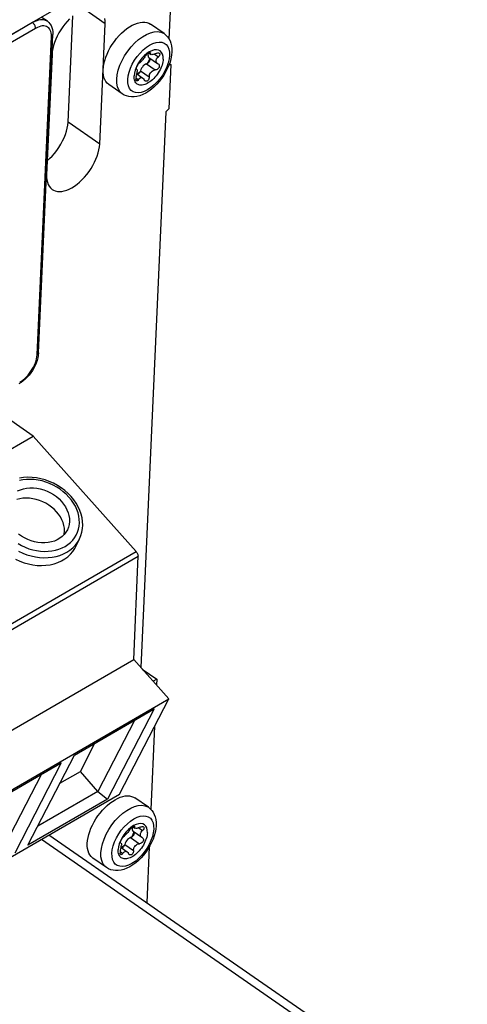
# Model space of a CAD drawing. Header units: millimetres. Extents: x 0 to 594, y 0 to 420.
# Tile 74 of 80: x 561 to 571, y 129 to 151. Entities that reach past the tile are written whole.
import ezdxf

# ---------------------------------------------------------------- set-up
doc = ezdxf.new("R2010")
doc.units = ezdxf.units.MM
doc.header["$LTSCALE"] = 32.67
doc.layers.get('0').update_dxf_attribs({"linetype": 'CONTINUOUS'})

msp = doc.modelspace()

# ---------------------------------------------------------------- linework, layer by layer
at = {"color": 7, "linetype": 'CONTINUOUS'}
for p, q in [((531.552, 133.148), (565.112, 152.596)), ((564.535, 150.17), (564.579, 151.143)), ((561.882, 150.558), (561.751, 150.649)), ((561.882, 150.558), (561.912, 150.533)), ((562.314, 150.556), (562.264, 150.497)), ((562.367, 150.612), (562.314, 150.556)), ((562.334, 148.359), (562.438, 150.677)), ((563.141, 150.564), (563.135, 150.619)), ((563.141, 150.505), (563.141, 150.564)), ((561.912, 150.533), (561.939, 150.503)), ((561.939, 150.503), (561.962, 150.466)), ((561.962, 150.466), (561.981, 150.425)), ((561.981, 150.425), (561.994, 150.378)), ((561.994, 150.378), (562.001, 150.326)), ((562.001, 150.326), (562.001, 150.27)), ((562.173, 150.369), (562.133, 150.302)), ((562.217, 150.434), (562.173, 150.369)), ((562.264, 150.497), (562.217, 150.434)), ((563.023, 147.881), (563.141, 150.505)), ((563.5, 150.3), (563.556, 150.351)), ((563.556, 150.351), (563.614, 150.397)), ((563.614, 150.397), (563.673, 150.437)), ((563.673, 150.437), (563.732, 150.471)), ((563.732, 150.471), (563.79, 150.498)), ((563.79, 150.498), (563.847, 150.519)), ((563.847, 150.519), (563.902, 150.532)), ((563.902, 150.532), (563.954, 150.539)), ((563.954, 150.539), (564.004, 150.538)), ((564.004, 150.538), (564.051, 150.53)), ((564.051, 150.53), (564.093, 150.516)), ((564.093, 150.516), (564.131, 150.494)), ((564.427, 150.289), (564.131, 150.494)), ((561.69, 143.325), (562.001, 150.27)), ((562.065, 150.165), (562.038, 150.096)), ((562.097, 150.234), (562.065, 150.165)), ((562.133, 150.302), (562.097, 150.234)), ((563.296, 150.053), (563.342, 150.12)), ((563.342, 150.12), (563.392, 150.184)), ((563.392, 150.184), (563.445, 150.244)), ((563.445, 150.244), (563.5, 150.3)), ((564.427, 150.289), (564.465, 150.258)), ((564.465, 150.258), (564.499, 150.222)), ((564.499, 150.222), (564.529, 150.181)), ((564.529, 150.181), (564.555, 150.133)), ((564.555, 150.133), (564.575, 150.08)), ((561.989, 149.896), (561.984, 149.834)), ((562, 149.961), (561.989, 149.896)), ((562.017, 150.028), (562, 149.961)), ((562.038, 150.096), (562.017, 150.028)), ((563.182, 149.843), (563.216, 149.915)), ((563.216, 149.915), (563.254, 149.985)), ((563.254, 149.985), (563.296, 150.053)), ((564.158, 149.916), (564.103, 149.889)), ((564.211, 149.932), (564.158, 149.916)), ((564.261, 149.936), (564.211, 149.932)), ((564.305, 149.929), (564.261, 149.936)), ((564.342, 149.91), (564.305, 149.929)), ((564.372, 149.88), (564.342, 149.91)), ((564.575, 150.08), (564.589, 150.02)), ((564.589, 150.02), (564.596, 149.956)), ((564.596, 149.956), (564.597, 149.888)), ((561.984, 149.834), (561.866, 147.21)), ((563.113, 149.633), (563.131, 149.702)), ((563.131, 149.702), (563.154, 149.772)), ((563.154, 149.772), (563.182, 149.843)), ((563.896, 149.692), (563.855, 149.627)), ((563.943, 149.752), (563.896, 149.692)), ((563.938, 149.693), (563.924, 149.679)), ((563.952, 149.709), (563.938, 149.693)), ((563.994, 149.806), (563.943, 149.752)), ((563.966, 149.726), (563.952, 149.709)), ((563.979, 149.743), (563.966, 149.726)), ((563.993, 149.761), (563.979, 149.743)), ((564.005, 149.779), (563.993, 149.761)), ((564.048, 149.852), (563.994, 149.806)), ((564.016, 149.796), (564.005, 149.779)), ((564.016, 149.796), (564.027, 149.812)), ((564.027, 149.812), (564.041, 149.827)), ((564.041, 149.827), (564.057, 149.842)), ((564.103, 149.889), (564.048, 149.852)), ((564.057, 149.842), (564.073, 149.855)), ((564.09, 149.693), (564.06, 149.636)), ((564.073, 149.855), (564.089, 149.865)), ((564.077, 149.845), (564.074, 149.823)), ((564.074, 149.823), (564.075, 149.802)), ((564.075, 149.802), (564.08, 149.785)), ((564.081, 149.86), (564.077, 149.845)), ((564.08, 149.785), (564.089, 149.772)), ((564.089, 149.865), (564.103, 149.872)), ((564.089, 149.772), (564.095, 149.767)), ((564.113, 149.751), (564.09, 149.693)), ((564.091, 149.866), (564.136, 149.835)), ((564.095, 149.766), (564.285, 149.635)), ((564.108, 149.694), (564.099, 149.676)), ((564.103, 149.872), (564.114, 149.875)), ((564.113, 149.706), (564.108, 149.694)), ((564.11, 149.756), (564.111, 149.756)), ((564.111, 149.756), (564.116, 149.744)), ((564.116, 149.718), (564.113, 149.706)), ((564.114, 149.875), (564.122, 149.874)), ((564.116, 149.744), (564.117, 149.729)), ((564.117, 149.729), (564.116, 149.718)), ((564.122, 149.874), (564.124, 149.873)), ((564.124, 149.873), (564.127, 149.869)), ((564.127, 149.869), (564.127, 149.86)), ((564.127, 149.85), (564.127, 149.86)), ((564.13, 149.841), (564.127, 149.85)), ((564.136, 149.835), (564.13, 149.841)), ((564.137, 149.835), (564.136, 149.835)), ((564.146, 149.831), (564.137, 149.835)), ((564.159, 149.829), (564.146, 149.831)), ((564.173, 149.83), (564.159, 149.829)), ((564.19, 149.833), (564.173, 149.83)), ((564.208, 149.838), (564.19, 149.833)), ((564.228, 149.846), (564.208, 149.838)), ((564.25, 149.856), (564.228, 149.846)), ((564.25, 149.856), (564.271, 149.864)), ((564.253, 149.698), (564.256, 149.717)), ((564.254, 149.68), (564.253, 149.698)), ((564.256, 149.717), (564.262, 149.734)), ((564.262, 149.734), (564.271, 149.75)), ((564.271, 149.864), (564.291, 149.868)), ((564.271, 149.75), (564.284, 149.768)), ((564.284, 149.768), (564.301, 149.785)), ((564.291, 149.868), (564.307, 149.867)), ((564.316, 149.8), (564.301, 149.785)), ((564.307, 149.867), (564.32, 149.863)), ((564.326, 149.816), (564.316, 149.8)), ((564.32, 149.863), (564.322, 149.862)), ((564.322, 149.862), (564.329, 149.855)), ((564.332, 149.831), (564.326, 149.816)), ((564.329, 149.855), (564.333, 149.844)), ((564.333, 149.844), (564.332, 149.831)), ((564.393, 149.84), (564.372, 149.88)), ((564.405, 149.791), (564.393, 149.84)), ((564.404, 149.703), (564.399, 149.671)), ((564.407, 149.734), (564.404, 149.703)), ((564.407, 149.734), (564.405, 149.791)), ((564.576, 149.741), (564.555, 149.666)), ((564.59, 149.815), (564.576, 149.741)), ((564.597, 149.888), (564.59, 149.815)), ((563.096, 149.502), (563.102, 149.566)), ((563.096, 149.441), (563.096, 149.502)), ((563.102, 149.566), (563.113, 149.633)), ((563.795, 149.494), (563.778, 149.428)), ((563.821, 149.561), (563.795, 149.494)), ((563.82, 149.523), (563.822, 149.536)), ((563.822, 149.514), (563.82, 149.523)), ((563.855, 149.627), (563.821, 149.561)), ((563.822, 149.536), (563.827, 149.552)), ((563.824, 149.511), (563.822, 149.514)), ((563.826, 149.51), (563.824, 149.511)), ((563.826, 149.51), (563.83, 149.508)), ((563.827, 149.552), (563.834, 149.569)), ((563.83, 149.508), (563.832, 149.506)), ((563.832, 149.506), (563.836, 149.499)), ((563.834, 149.569), (563.843, 149.587)), ((563.836, 149.499), (563.839, 149.489)), ((563.839, 149.489), (563.841, 149.476)), ((563.841, 149.476), (563.841, 149.46)), ((563.843, 149.587), (563.853, 149.605)), ((563.853, 149.605), (563.864, 149.622)), ((563.864, 149.622), (563.876, 149.635)), ((563.876, 149.635), (563.886, 149.645)), ((563.898, 149.654), (563.886, 149.645)), ((563.91, 149.666), (563.898, 149.654)), ((563.912, 149.477), (563.906, 149.459)), ((563.924, 149.679), (563.91, 149.666)), ((563.921, 149.505), (563.912, 149.477)), ((563.935, 149.533), (563.921, 149.505)), ((563.952, 149.56), (563.935, 149.533)), ((563.973, 149.584), (563.952, 149.56)), ((563.995, 149.604), (563.973, 149.584)), ((564.019, 149.619), (563.995, 149.604)), ((564.042, 149.628), (564.019, 149.619)), ((564.056, 149.634), (564.042, 149.628)), ((564.072, 149.645), (564.056, 149.634)), ((564.086, 149.659), (564.072, 149.645)), ((564.099, 149.676), (564.086, 149.659)), ((564.148, 149.455), (564.166, 149.471)), ((564.166, 149.471), (564.187, 149.483)), ((564.187, 149.483), (564.209, 149.491)), ((564.209, 149.491), (564.234, 149.495)), ((564.254, 149.498), (564.234, 149.495)), ((564.259, 149.666), (564.254, 149.68)), ((564.273, 149.506), (564.254, 149.498)), ((564.267, 149.653), (564.259, 149.666)), ((564.278, 149.64), (564.267, 149.653)), ((564.29, 149.518), (564.273, 149.506)), ((564.285, 149.635), (564.278, 149.64)), ((564.285, 149.635), (564.299, 149.626)), ((564.305, 149.533), (564.29, 149.518)), ((564.299, 149.626), (564.308, 149.619)), ((564.315, 149.551), (564.305, 149.533)), ((564.308, 149.619), (564.317, 149.605)), ((564.321, 149.569), (564.315, 149.551)), ((564.317, 149.605), (564.321, 149.588)), ((564.337, 149.5), (564.318, 149.466)), ((564.321, 149.588), (564.321, 149.569)), ((564.354, 149.534), (564.337, 149.5)), ((564.369, 149.569), (564.354, 149.534)), ((564.381, 149.603), (564.369, 149.569)), ((564.391, 149.638), (564.381, 149.603)), ((564.399, 149.671), (564.391, 149.638)), ((564.496, 149.518), (564.459, 149.446)), ((564.528, 149.591), (564.496, 149.518)), ((564.529, 149.592), (564.528, 149.591)), ((564.555, 149.666), (564.529, 149.592)), ((564.58, 149.61), (564.533, 149.603)), ((564.537, 148.654), (564.58, 149.61)), ((564.544, 149.635), (564.58, 149.61)), ((563.102, 149.384), (563.096, 149.441)), ((563.114, 149.332), (563.102, 149.384)), ((563.132, 149.285), (563.114, 149.332)), ((563.155, 149.244), (563.132, 149.285)), ((563.778, 149.428), (563.77, 149.366)), ((563.77, 149.336), (563.77, 149.366)), ((563.773, 149.308), (563.77, 149.336)), ((563.778, 149.282), (563.773, 149.308)), ((563.785, 149.258), (563.778, 149.282)), ((563.795, 149.237), (563.785, 149.258)), ((563.812, 149.323), (563.811, 149.307)), ((563.811, 149.307), (563.811, 149.292)), ((563.814, 149.276), (563.811, 149.292)), ((563.815, 149.339), (563.812, 149.323)), ((563.82, 149.265), (563.814, 149.276)), ((563.819, 149.354), (563.815, 149.339)), ((563.819, 149.354), (563.828, 149.385)), ((563.826, 149.259), (563.82, 149.265)), ((563.827, 149.257), (563.826, 149.259)), ((563.836, 149.256), (563.827, 149.257)), ((563.828, 149.385), (563.835, 149.413)), ((563.834, 149.409), (563.962, 149.319)), ((563.835, 149.413), (563.838, 149.436)), ((563.867, 149.424), (563.836, 149.407)), ((563.847, 149.259), (563.836, 149.256)), ((563.838, 149.436), (563.841, 149.46)), ((563.859, 149.269), (563.847, 149.259)), ((563.854, 149.398), (563.851, 149.397)), ((563.869, 149.409), (563.854, 149.398)), ((563.87, 149.284), (563.859, 149.269)), ((563.902, 149.451), (563.867, 149.424)), ((563.884, 149.424), (563.869, 149.409)), ((563.87, 149.284), (563.881, 149.3)), ((563.881, 149.3), (563.893, 149.312)), ((563.896, 149.44), (563.884, 149.424)), ((563.893, 149.312), (563.906, 149.321)), ((563.906, 149.459), (563.896, 149.44)), ((563.906, 149.321), (563.92, 149.327)), ((563.92, 149.327), (563.935, 149.329)), ((563.935, 149.329), (563.95, 149.326)), ((563.95, 149.326), (563.962, 149.319)), ((563.962, 149.319), (563.966, 149.317)), ((563.966, 149.317), (563.98, 149.302)), ((563.98, 149.302), (563.993, 149.279)), ((564.002, 149.264), (563.993, 149.279)), ((564.012, 149.256), (564.002, 149.264)), ((564.015, 149.254), (564.012, 149.256)), ((564.029, 149.249), (564.015, 149.254)), ((564.06, 149.255), (564.044, 149.249)), ((564.074, 149.266), (564.06, 149.255)), ((564.087, 149.281), (564.074, 149.266)), ((564.096, 149.3), (564.087, 149.281)), ((564.102, 149.321), (564.096, 149.3)), ((564.104, 149.344), (564.102, 149.321)), ((564.104, 149.344), (564.106, 149.369)), ((564.106, 149.369), (564.111, 149.394)), ((564.111, 149.394), (564.12, 149.416)), ((564.144, 149.26), (564.116, 149.238)), ((564.12, 149.416), (564.132, 149.437)), ((564.132, 149.437), (564.148, 149.455)), ((564.172, 149.284), (564.144, 149.26)), ((564.2, 149.31), (564.172, 149.284)), ((564.226, 149.338), (564.2, 149.31)), ((564.251, 149.368), (564.226, 149.338)), ((564.275, 149.4), (564.251, 149.368)), ((564.297, 149.432), (564.275, 149.4)), ((564.318, 149.466), (564.297, 149.432)), ((564.371, 149.309), (564.321, 149.246)), ((564.417, 149.376), (564.371, 149.309)), ((564.459, 149.446), (564.417, 149.376)), ((563.184, 149.209), (563.155, 149.244)), ((563.219, 149.18), (563.184, 149.209)), ((563.515, 148.974), (563.219, 149.18)), ((563.807, 149.218), (563.795, 149.237)), ((563.822, 149.201), (563.807, 149.218)), ((563.839, 149.188), (563.822, 149.201)), ((563.858, 149.177), (563.839, 149.188)), ((563.878, 149.17), (563.858, 149.177)), ((563.9, 149.165), (563.878, 149.17)), ((563.924, 149.164), (563.9, 149.165)), ((563.949, 149.165), (563.924, 149.164)), ((563.976, 149.17), (563.949, 149.165)), ((564.003, 149.178), (563.976, 149.17)), ((564.031, 149.189), (564.003, 149.178)), ((564.044, 149.249), (564.029, 149.249)), ((564.059, 149.203), (564.031, 149.189)), ((564.088, 149.219), (564.059, 149.203)), ((564.116, 149.238), (564.088, 149.219)), ((564.151, 149.078), (564.09, 149.033)), ((564.211, 149.13), (564.151, 149.078)), ((564.268, 149.186), (564.211, 149.13)), ((564.321, 149.246), (564.268, 149.186)), ((563.559, 148.948), (563.515, 148.974)), ((563.607, 148.928), (563.559, 148.948)), ((563.658, 148.915), (563.607, 148.928)), ((563.713, 148.909), (563.658, 148.915)), ((563.77, 148.91), (563.713, 148.909)), ((563.832, 148.918), (563.77, 148.91)), ((563.896, 148.935), (563.832, 148.918)), ((563.961, 148.96), (563.896, 148.935)), ((564.026, 148.993), (563.961, 148.96)), ((564.09, 149.033), (564.026, 148.993)), ((564.537, 148.654), (564.464, 148.58)), ((564.464, 148.58), (563.92, 136.461)), ((562.299, 148.159), (562.316, 148.228)), ((562.316, 148.228), (562.328, 148.295)), ((562.328, 148.295), (562.334, 148.359)), ((562.214, 147.947), (562.248, 148.018)), ((562.248, 148.018), (562.276, 148.089)), ((562.276, 148.089), (562.299, 148.159)), ((562.087, 147.741), (562.134, 147.808)), ((562.134, 147.808), (562.176, 147.876)), ((562.176, 147.876), (562.214, 147.947)), ((562.99, 147.687), (563.007, 147.754)), ((563.007, 147.754), (563.018, 147.819)), ((563.018, 147.819), (563.023, 147.881)), ((561.88, 147.516), (561.93, 147.562)), ((561.93, 147.562), (561.985, 147.617)), ((561.985, 147.617), (562.038, 147.677)), ((562.038, 147.677), (562.087, 147.741)), ((562.911, 147.482), (562.942, 147.55)), ((562.942, 147.55), (562.969, 147.619)), ((562.969, 147.619), (562.99, 147.687)), ((562.79, 147.281), (562.834, 147.346)), ((562.834, 147.346), (562.875, 147.413)), ((562.875, 147.413), (562.911, 147.482)), ((561.866, 147.21), (561.866, 147.152)), ((561.866, 147.152), (561.872, 147.096)), ((562.586, 147.052), (562.641, 147.104)), ((562.641, 147.104), (562.693, 147.159)), ((562.693, 147.159), (562.743, 147.219)), ((562.743, 147.219), (562.79, 147.281)), ((561.872, 147.096), (561.883, 147.046)), ((561.883, 147.046), (561.9, 147)), ((561.9, 147), (561.921, 146.959)), ((561.921, 146.959), (561.948, 146.924)), ((561.948, 146.924), (561.98, 146.895)), ((561.98, 146.895), (561.989, 146.888)), ((562.305, 146.875), (562.361, 146.898)), ((562.361, 146.898), (562.417, 146.928)), ((562.417, 146.928), (562.474, 146.964)), ((562.474, 146.964), (562.531, 147.006)), ((562.531, 147.006), (562.586, 147.052)), ((561.989, 146.888), (562.016, 146.872)), ((562.016, 146.872), (562.056, 146.856)), ((562.056, 146.856), (562.1, 146.846)), ((562.1, 146.846), (562.148, 146.843)), ((562.148, 146.843), (562.198, 146.847)), ((562.198, 146.847), (562.25, 146.858)), ((562.25, 146.858), (562.305, 146.875)), ((561.685, 143.271), (561.674, 143.215)), ((561.69, 143.325), (561.685, 143.271)), ((561.615, 143.048), (561.587, 142.993)), ((561.639, 143.103), (561.615, 143.048)), ((561.659, 143.159), (561.639, 143.103)), ((561.674, 143.215), (561.659, 143.159)), ((561.483, 142.841), (561.443, 142.795)), ((561.521, 142.889), (561.483, 142.841)), ((561.556, 142.94), (561.521, 142.889)), ((561.587, 142.993), (561.556, 142.94)), ((561.309, 142.678), (561.261, 142.647)), ((561.355, 142.713), (561.309, 142.678)), ((561.4, 142.752), (561.355, 142.713)), ((561.443, 142.795), (561.4, 142.752)), ((561.57, 141.512), (560.653, 142.148)), ((557.23, 138.997), (561.57, 141.512)), ((563.816, 138.993), (561.57, 141.512)), ((561.362, 140.607), (561.272, 140.594)), ((561.455, 140.611), (561.362, 140.607)), ((561.549, 140.608), (561.455, 140.611)), ((561.644, 140.598), (561.549, 140.608)), ((561.739, 140.579), (561.644, 140.598)), ((561.833, 140.554), (561.739, 140.579)), ((561.925, 140.52), (561.833, 140.554)), ((562.015, 140.48), (561.925, 140.52)), ((562.101, 140.434), (562.015, 140.48)), ((561.233, 140.314), (561.295, 140.341)), ((561.295, 140.341), (561.361, 140.361)), ((561.361, 140.361), (561.431, 140.375)), ((561.431, 140.375), (561.503, 140.381)), ((561.503, 140.381), (561.578, 140.38)), ((561.578, 140.38), (561.653, 140.372)), ((561.653, 140.372), (561.729, 140.358)), ((561.729, 140.358), (561.804, 140.336)), ((561.804, 140.336), (561.877, 140.309)), ((561.877, 140.309), (561.948, 140.275)), ((561.948, 140.275), (562.015, 140.235)), ((562.015, 140.235), (562.078, 140.19)), ((562.184, 140.381), (562.101, 140.434)), ((562.262, 140.322), (562.184, 140.381)), ((562.334, 140.259), (562.262, 140.322)), ((562.4, 140.19), (562.334, 140.259)), ((561.281, 140.143), (561.216, 140.126)), ((561.35, 140.153), (561.281, 140.143)), ((561.421, 140.157), (561.35, 140.153)), ((561.493, 140.154), (561.421, 140.157)), ((561.566, 140.145), (561.493, 140.154)), ((561.639, 140.129), (561.566, 140.145)), ((561.711, 140.107), (561.639, 140.129)), ((561.782, 140.079), (561.711, 140.107)), ((561.849, 140.045), (561.782, 140.079)), ((561.914, 140.006), (561.849, 140.045)), ((562.078, 140.19), (562.137, 140.14)), ((562.137, 140.14), (562.19, 140.085)), ((562.19, 140.085), (562.237, 140.028)), ((562.237, 140.028), (562.277, 139.967)), ((562.458, 140.12), (562.4, 140.19)), ((562.51, 140.046), (562.458, 140.12)), ((562.554, 139.969), (562.51, 140.046)), ((561.975, 139.962), (561.914, 140.006)), ((562.031, 139.913), (561.975, 139.962)), ((562.082, 139.861), (562.031, 139.913)), ((562.128, 139.805), (562.082, 139.861)), ((562.167, 139.747), (562.128, 139.805)), ((562.277, 139.967), (562.31, 139.904)), ((562.31, 139.904), (562.335, 139.84)), ((562.335, 139.84), (562.353, 139.775)), ((562.59, 139.89), (562.554, 139.969)), ((562.618, 139.81), (562.59, 139.89)), ((562.638, 139.73), (562.618, 139.81)), ((562.199, 139.686), (562.167, 139.747)), ((562.225, 139.624), (562.199, 139.686)), ((562.243, 139.562), (562.225, 139.624)), ((562.353, 139.775), (562.362, 139.711)), ((562.363, 139.647), (562.356, 139.584)), ((562.362, 139.711), (562.363, 139.647)), ((562.65, 139.649), (562.638, 139.73)), ((562.654, 139.57), (562.65, 139.649)), ((561.316, 139.328), (561.252, 139.374)), ((562.253, 139.499), (562.243, 139.562)), ((562.249, 139.364), (562.252, 139.376)), ((562.288, 139.414), (562.25, 139.365)), ((562.252, 139.376), (562.256, 139.437)), ((562.256, 139.437), (562.253, 139.499)), ((562.32, 139.469), (562.288, 139.414)), ((562.341, 139.524), (562.32, 139.469)), ((562.356, 139.584), (562.341, 139.524)), ((562.615, 139.343), (562.636, 139.416)), ((562.636, 139.416), (562.649, 139.492)), ((562.649, 139.492), (562.654, 139.57)), ((561.383, 139.289), (561.316, 139.328)), ((561.454, 139.255), (561.383, 139.289)), ((561.527, 139.227), (561.454, 139.255)), ((561.602, 139.205), (561.527, 139.227)), ((561.677, 139.191), (561.602, 139.205)), ((561.753, 139.183), (561.677, 139.191)), ((561.827, 139.182), (561.753, 139.183)), ((561.9, 139.189), (561.827, 139.182)), ((561.97, 139.202), (561.9, 139.189)), ((562.036, 139.222), (561.97, 139.202)), ((562.098, 139.249), (562.036, 139.222)), ((562.154, 139.282), (562.098, 139.249)), ((562.205, 139.32), (562.154, 139.282)), ((562.25, 139.365), (562.205, 139.32)), ((562.505, 139.104), (562.586, 139.273)), ((562.586, 139.273), (562.615, 139.343)), ((562.386, 138.933), (562.438, 138.993)), ((562.438, 138.993), (562.481, 139.058)), ((562.481, 139.058), (562.505, 139.104)), ((563.816, 138.993), (563.825, 138.982)), ((563.825, 138.982), (563.834, 138.969)), ((563.834, 138.969), (563.841, 138.956)), ((563.841, 138.956), (563.848, 138.942)), ((561.189, 138.823), (561.28, 138.782)), ((561.28, 138.782), (561.374, 138.748)), ((561.374, 138.748), (561.469, 138.722)), ((562.028, 138.725), (562.111, 138.753)), ((562.111, 138.753), (562.189, 138.788)), ((562.189, 138.788), (562.261, 138.83)), ((562.261, 138.83), (562.327, 138.878)), ((562.327, 138.878), (562.386, 138.933)), ((563.763, 136.637), (563.858, 138.89)), ((563.848, 138.942), (563.853, 138.929)), ((563.853, 138.929), (563.856, 138.915)), ((563.856, 138.915), (563.858, 138.902)), ((563.858, 138.902), (563.858, 138.89)), ((561.469, 138.722), (561.566, 138.703)), ((561.566, 138.703), (561.662, 138.691)), ((561.662, 138.691), (561.757, 138.688)), ((561.757, 138.688), (561.85, 138.693)), ((561.85, 138.693), (561.941, 138.705)), ((561.941, 138.705), (562.028, 138.725)), ((559.424, 134.122), (563.763, 136.637)), ((564.527, 135.781), (563.763, 136.637)), ((563.95, 136.428), (564.265, 136.21)), ((564.265, 136.21), (564.186, 136.164)), ((564.265, 136.21), (564.259, 136.082)), ((560.187, 133.266), (564.527, 135.781)), ((563.457, 133.704), (564.527, 135.781)), ((562.474, 134.553), (564.21, 135.559)), ((564.21, 135.559), (563.196, 133.591)), ((563.779, 135.309), (562.981, 133.761)), ((564.219, 135.183), (564.137, 133.366)), ((562.603, 134.196), (562.92, 134.812)), ((561.46, 132.585), (562.474, 134.553)), ((560.448, 133.379), (562.184, 134.385)), ((562.184, 134.385), (561.171, 132.417)), ((561.753, 134.136), (560.956, 132.588)), ((562.157, 133.938), (562.603, 134.196)), ((562.981, 133.761), (562.603, 134.196)), ((559.117, 131.189), (563.457, 133.704)), ((563.196, 133.591), (561.46, 132.585)), ((562.981, 133.761), (561.676, 133.005)), ((562.981, 133.761), (563.196, 133.591)), ((563.301, 133.544), (563.358, 133.579)), ((563.358, 133.579), (563.414, 133.609)), ((563.414, 133.609), (563.47, 133.633)), ((563.47, 133.633), (563.525, 133.65)), ((563.525, 133.65), (563.577, 133.661)), ((563.577, 133.661), (563.627, 133.665)), ((563.627, 133.665), (563.675, 133.662)), ((563.675, 133.662), (563.719, 133.652)), ((563.719, 133.652), (563.759, 133.636)), ((563.759, 133.636), (563.786, 133.619)), ((564.083, 133.414), (563.786, 133.619)), ((563.082, 133.348), (563.134, 133.404)), ((563.134, 133.404), (563.189, 133.455)), ((563.189, 133.455), (563.244, 133.502)), ((563.244, 133.502), (563.301, 133.544)), ((564.083, 133.414), (564.121, 133.383)), ((564.121, 133.383), (564.155, 133.347)), ((562.9, 133.094), (562.941, 133.161)), ((562.941, 133.161), (562.984, 133.227)), ((562.984, 133.227), (563.032, 133.289)), ((563.032, 133.289), (563.082, 133.348)), ((564.155, 133.347), (564.185, 133.305)), ((564.185, 133.305), (564.21, 133.258)), ((564.21, 133.258), (564.23, 133.204)), ((564.23, 133.204), (564.244, 133.145)), ((564.244, 133.145), (564.252, 133.081)), ((562.806, 132.888), (562.833, 132.957)), ((562.833, 132.957), (562.864, 133.026)), ((562.864, 133.026), (562.9, 133.094)), ((563.649, 132.931), (563.598, 132.877)), ((563.704, 132.977), (563.649, 132.931)), ((563.672, 132.921), (563.683, 132.937)), ((563.683, 132.937), (563.697, 132.952)), ((563.697, 132.952), (563.712, 132.967)), ((563.759, 133.014), (563.704, 132.977)), ((563.712, 132.967), (563.728, 132.98)), ((563.728, 132.98), (563.744, 132.99)), ((563.732, 132.97), (563.729, 132.948)), ((563.729, 132.948), (563.73, 132.927)), ((563.737, 132.985), (563.732, 132.97)), ((563.744, 132.99), (563.758, 132.997)), ((563.747, 132.991), (563.791, 132.96)), ((563.758, 132.997), (563.77, 133)), ((563.814, 133.041), (563.759, 133.014)), ((563.77, 133), (563.778, 132.999)), ((563.778, 132.999), (563.779, 132.998)), ((563.779, 132.998), (563.782, 132.994)), ((563.782, 132.994), (563.783, 132.985)), ((563.782, 132.975), (563.783, 132.985)), ((563.786, 132.966), (563.782, 132.975)), ((563.791, 132.96), (563.786, 132.966)), ((563.792, 132.96), (563.791, 132.96)), ((563.802, 132.956), (563.792, 132.96)), ((563.814, 132.954), (563.802, 132.956)), ((563.867, 133.057), (563.814, 133.041)), ((563.829, 132.955), (563.814, 132.954)), ((563.845, 132.958), (563.829, 132.955)), ((563.864, 132.963), (563.845, 132.958)), ((563.884, 132.971), (563.864, 132.963)), ((563.916, 133.061), (563.867, 133.057)), ((563.905, 132.981), (563.884, 132.971)), ((563.905, 132.981), (563.926, 132.989)), ((563.96, 133.054), (563.916, 133.061)), ((563.926, 132.989), (563.946, 132.993)), ((563.946, 132.993), (563.963, 132.992)), ((563.998, 133.034), (563.96, 133.054)), ((563.963, 132.992), (563.975, 132.988)), ((563.982, 132.941), (563.971, 132.925)), ((563.975, 132.988), (563.978, 132.987)), ((563.978, 132.987), (563.984, 132.98)), ((563.988, 132.956), (563.982, 132.941)), ((563.984, 132.98), (563.988, 132.969)), ((563.988, 132.969), (563.988, 132.956)), ((564.027, 133.005), (563.998, 133.034)), ((564.048, 132.964), (564.027, 133.005)), ((564.06, 132.916), (564.048, 132.964)), ((564.245, 132.94), (564.231, 132.866)), ((564.252, 133.013), (564.245, 132.94)), ((564.252, 133.081), (564.252, 133.013)), ((561.918, 132.812), (571.031, 126.493)), ((562.757, 132.689), (562.768, 132.754)), ((562.768, 132.754), (562.784, 132.82)), ((562.784, 132.82), (562.806, 132.888)), ((563.51, 132.752), (563.476, 132.686)), ((563.498, 132.712), (563.509, 132.73)), ((563.509, 132.73), (563.52, 132.747)), ((563.551, 132.817), (563.51, 132.752)), ((563.52, 132.747), (563.531, 132.76)), ((563.531, 132.76), (563.542, 132.77)), ((563.553, 132.779), (563.542, 132.77)), ((563.598, 132.877), (563.551, 132.817)), ((563.566, 132.79), (563.553, 132.779)), ((563.579, 132.804), (563.566, 132.79)), ((563.593, 132.818), (563.579, 132.804)), ((563.607, 132.834), (563.593, 132.818)), ((563.621, 132.851), (563.607, 132.834)), ((563.635, 132.868), (563.621, 132.851)), ((563.651, 132.729), (563.628, 132.709)), ((563.648, 132.886), (563.635, 132.868)), ((563.66, 132.904), (563.648, 132.886)), ((563.674, 132.744), (563.651, 132.729)), ((563.672, 132.921), (563.66, 132.904)), ((563.697, 132.753), (563.674, 132.744)), ((563.712, 132.759), (563.697, 132.753)), ((563.727, 132.77), (563.712, 132.759)), ((563.745, 132.818), (563.715, 132.761)), ((563.741, 132.784), (563.727, 132.77)), ((563.73, 132.927), (563.736, 132.91)), ((563.736, 132.91), (563.745, 132.897)), ((563.754, 132.801), (563.741, 132.784)), ((563.745, 132.897), (563.751, 132.891)), ((563.768, 132.876), (563.745, 132.818)), ((563.751, 132.891), (563.94, 132.76)), ((563.764, 132.819), (563.754, 132.801)), ((563.769, 132.831), (563.764, 132.819)), ((563.765, 132.881), (563.766, 132.881)), ((563.766, 132.881), (563.772, 132.869)), ((563.772, 132.843), (563.769, 132.831)), ((563.772, 132.869), (563.773, 132.854)), ((563.773, 132.854), (563.772, 132.843)), ((563.908, 132.823), (563.911, 132.842)), ((563.91, 132.805), (563.908, 132.823)), ((563.914, 132.791), (563.91, 132.805)), ((563.911, 132.842), (563.917, 132.859)), ((563.922, 132.777), (563.914, 132.791)), ((563.917, 132.859), (563.926, 132.875)), ((563.934, 132.765), (563.922, 132.777)), ((563.926, 132.875), (563.939, 132.893)), ((563.94, 132.76), (563.934, 132.765)), ((563.939, 132.893), (563.956, 132.91)), ((563.94, 132.76), (563.955, 132.751)), ((563.955, 132.751), (563.963, 132.744)), ((563.971, 132.925), (563.956, 132.91)), ((563.963, 132.744), (563.972, 132.73)), ((563.972, 132.73), (563.977, 132.713)), ((564.037, 132.728), (564.024, 132.694)), ((564.047, 132.762), (564.037, 132.728)), ((564.054, 132.796), (564.047, 132.762)), ((564.06, 132.828), (564.054, 132.796)), ((564.062, 132.859), (564.06, 132.916)), ((564.062, 132.859), (564.06, 132.828)), ((564.184, 132.716), (564.152, 132.643)), ((564.211, 132.791), (564.184, 132.716)), ((564.231, 132.866), (564.211, 132.791)), ((562.752, 132.627), (562.757, 132.689)), ((562.752, 132.568), (562.752, 132.627)), ((562.757, 132.513), (562.752, 132.568)), ((562.768, 132.462), (562.757, 132.513)), ((563.433, 132.553), (563.426, 132.491)), ((563.45, 132.618), (563.433, 132.553)), ((563.476, 132.686), (563.45, 132.618)), ((563.475, 132.479), (563.484, 132.51)), ((563.476, 132.648), (563.478, 132.661)), ((563.477, 132.639), (563.476, 132.648)), ((563.48, 132.636), (563.477, 132.639)), ((563.478, 132.661), (563.482, 132.677)), ((563.482, 132.635), (563.48, 132.636)), ((563.482, 132.677), (563.489, 132.694)), ((563.482, 132.635), (563.485, 132.633)), ((563.484, 132.51), (563.49, 132.538)), ((563.485, 132.633), (563.488, 132.631)), ((563.488, 132.631), (563.492, 132.624)), ((563.489, 132.694), (563.498, 132.712)), ((563.489, 132.534), (563.618, 132.444)), ((563.49, 132.538), (563.494, 132.561)), ((563.492, 132.624), (563.495, 132.614)), ((563.522, 132.549), (563.492, 132.532)), ((563.494, 132.561), (563.496, 132.585)), ((563.495, 132.614), (563.496, 132.601)), ((563.496, 132.601), (563.496, 132.585)), ((563.51, 132.523), (563.506, 132.522)), ((563.525, 132.534), (563.51, 132.523)), ((563.557, 132.576), (563.522, 132.549)), ((563.539, 132.549), (563.525, 132.534)), ((563.551, 132.565), (563.539, 132.549)), ((563.561, 132.584), (563.551, 132.565)), ((563.567, 132.602), (563.561, 132.584)), ((563.576, 132.63), (563.567, 132.602)), ((563.59, 132.658), (563.576, 132.63)), ((563.608, 132.685), (563.59, 132.658)), ((563.628, 132.709), (563.608, 132.685)), ((563.761, 132.494), (563.767, 132.519)), ((563.767, 132.519), (563.776, 132.541)), ((563.776, 132.541), (563.788, 132.562)), ((563.788, 132.562), (563.803, 132.58)), ((563.803, 132.58), (563.822, 132.596)), ((563.822, 132.596), (563.842, 132.608)), ((563.842, 132.608), (563.865, 132.616)), ((563.865, 132.616), (563.889, 132.62)), ((563.909, 132.623), (563.889, 132.62)), ((563.93, 132.525), (563.907, 132.493)), ((563.928, 132.631), (563.909, 132.623)), ((563.946, 132.643), (563.928, 132.631)), ((563.953, 132.557), (563.93, 132.525)), ((563.96, 132.658), (563.946, 132.643)), ((563.974, 132.59), (563.953, 132.557)), ((563.97, 132.676), (563.96, 132.658)), ((563.976, 132.694), (563.97, 132.676)), ((563.992, 132.625), (563.974, 132.59)), ((563.977, 132.713), (563.976, 132.694)), ((564.009, 132.659), (563.992, 132.625)), ((564.024, 132.694), (564.009, 132.659)), ((564.073, 132.501), (564.027, 132.434)), ((564.101, 132.548), (564.046, 131.336)), ((564.115, 132.571), (564.073, 132.501)), ((564.152, 132.643), (564.115, 132.571)), ((562.785, 132.416), (562.768, 132.462)), ((562.807, 132.375), (562.785, 132.416)), ((562.834, 132.34), (562.807, 132.375)), ((562.865, 132.311), (562.834, 132.34)), ((562.874, 132.305), (562.865, 132.311)), ((563.171, 132.099), (562.874, 132.305)), ((563.426, 132.461), (563.426, 132.491)), ((563.428, 132.433), (563.426, 132.461)), ((563.433, 132.407), (563.428, 132.433)), ((563.441, 132.383), (563.433, 132.407)), ((563.451, 132.362), (563.441, 132.383)), ((563.463, 132.343), (563.451, 132.362)), ((563.478, 132.326), (563.463, 132.343)), ((563.468, 132.448), (563.466, 132.432)), ((563.466, 132.432), (563.467, 132.417)), ((563.47, 132.401), (563.467, 132.417)), ((563.47, 132.464), (563.468, 132.448)), ((563.475, 132.479), (563.47, 132.464)), ((563.475, 132.39), (563.47, 132.401)), ((563.481, 132.384), (563.475, 132.39)), ((563.494, 132.313), (563.478, 132.326)), ((563.483, 132.382), (563.481, 132.384)), ((563.492, 132.381), (563.483, 132.382)), ((563.503, 132.384), (563.492, 132.381)), ((563.513, 132.302), (563.494, 132.313)), ((563.514, 132.394), (563.503, 132.384)), ((563.534, 132.295), (563.513, 132.302)), ((563.526, 132.409), (563.514, 132.394)), ((563.526, 132.409), (563.537, 132.424)), ((563.556, 132.29), (563.534, 132.295)), ((563.537, 132.424), (563.549, 132.437)), ((563.549, 132.437), (563.562, 132.446)), ((563.58, 132.289), (563.556, 132.29)), ((563.562, 132.446), (563.576, 132.452)), ((563.576, 132.452), (563.591, 132.454)), ((563.605, 132.29), (563.58, 132.289)), ((563.591, 132.454), (563.606, 132.451)), ((563.631, 132.295), (563.605, 132.29)), ((563.606, 132.451), (563.618, 132.444)), ((563.618, 132.444), (563.621, 132.442)), ((563.621, 132.442), (563.636, 132.426)), ((563.658, 132.303), (563.631, 132.295)), ((563.636, 132.426), (563.648, 132.404)), ((563.658, 132.389), (563.648, 132.404)), ((563.667, 132.381), (563.658, 132.389)), ((563.686, 132.314), (563.658, 132.303)), ((563.67, 132.379), (563.667, 132.381)), ((563.684, 132.374), (563.67, 132.379)), ((563.7, 132.374), (563.684, 132.374)), ((563.714, 132.328), (563.686, 132.314)), ((563.715, 132.38), (563.7, 132.374)), ((563.743, 132.344), (563.714, 132.328)), ((563.73, 132.391), (563.715, 132.38)), ((563.742, 132.406), (563.73, 132.391)), ((563.752, 132.425), (563.742, 132.406)), ((563.772, 132.363), (563.743, 132.344)), ((563.758, 132.446), (563.752, 132.425)), ((563.76, 132.469), (563.758, 132.446)), ((563.76, 132.469), (563.761, 132.494)), ((563.8, 132.385), (563.772, 132.363)), ((563.828, 132.409), (563.8, 132.385)), ((563.855, 132.435), (563.828, 132.409)), ((563.881, 132.463), (563.855, 132.435)), ((563.923, 132.31), (563.866, 132.255)), ((563.907, 132.493), (563.881, 132.463)), ((563.977, 132.371), (563.923, 132.31)), ((564.027, 132.434), (563.977, 132.371)), ((563.215, 132.073), (563.171, 132.099)), ((563.262, 132.053), (563.215, 132.073)), ((563.616, 132.085), (563.551, 132.06)), ((563.681, 132.118), (563.616, 132.085)), ((563.745, 132.158), (563.681, 132.118)), ((563.807, 132.203), (563.745, 132.158)), ((563.866, 132.255), (563.807, 132.203)), ((563.313, 132.04), (563.262, 132.053)), ((563.368, 132.034), (563.313, 132.04)), ((563.426, 132.034), (563.368, 132.034)), ((563.488, 132.043), (563.426, 132.034)), ((563.551, 132.06), (563.488, 132.043))]:
    msp.add_line(p, q, dxfattribs=at)
at = {"color": 9, "linetype": 'CONTINUOUS'}
for p, q in [((563.141, 150.505), (562.674, 150.829)), ((561.606, 150.552), (561.56, 150.528)), ((561.65, 150.57), (561.606, 150.552)), ((561.693, 150.583), (561.65, 150.57)), ((561.735, 150.591), (561.693, 150.583)), ((561.775, 150.592), (561.735, 150.591)), ((561.812, 150.588), (561.775, 150.592)), ((561.845, 150.578), (561.812, 150.588)), ((561.876, 150.562), (561.845, 150.578)), ((561.882, 150.558), (561.876, 150.562)), ((561.56, 150.528), (550.784, 144.283)), ((561.626, 150.403), (550.849, 144.158)), ((561.56, 150.528), (561.553, 150.534)), ((561.571, 150.52), (561.56, 150.528)), ((561.582, 150.51), (561.571, 150.52)), ((561.591, 150.498), (561.582, 150.51)), ((561.6, 150.485), (561.591, 150.498)), ((561.608, 150.472), (561.6, 150.485)), ((561.615, 150.458), (561.608, 150.472)), ((561.62, 150.444), (561.615, 150.458)), ((561.624, 150.429), (561.62, 150.444)), ((561.626, 150.416), (561.624, 150.429)), ((561.664, 150.423), (561.626, 150.403)), ((561.626, 150.403), (561.626, 150.416)), ((561.701, 150.438), (561.664, 150.423)), ((561.737, 150.449), (561.701, 150.438)), ((561.771, 150.455), (561.737, 150.449)), ((561.804, 150.456), (561.771, 150.455)), ((561.835, 150.453), (561.804, 150.456)), ((561.863, 150.444), (561.835, 150.453)), ((561.889, 150.431), (561.863, 150.444)), ((561.911, 150.414), (561.889, 150.431)), ((561.93, 150.392), (561.911, 150.414)), ((561.946, 150.366), (561.93, 150.392)), ((561.958, 150.336), (561.946, 150.366)), ((561.966, 150.303), (561.958, 150.336)), ((564.127, 150.308), (564.208, 150.329)), ((564.208, 150.329), (564.285, 150.334)), ((564.285, 150.334), (564.354, 150.323)), ((561.659, 143.281), (561.97, 150.227)), ((561.97, 150.266), (561.966, 150.303)), ((561.97, 150.227), (561.97, 150.266)), ((561.97, 150.227), (561.981, 150.234)), ((561.981, 150.234), (561.989, 150.242)), ((561.989, 150.242), (561.996, 150.251)), ((561.996, 150.251), (562, 150.261)), ((562, 150.261), (562.001, 150.27)), ((563.786, 150.084), (563.869, 150.159)), ((563.869, 150.159), (563.956, 150.222)), ((563.956, 150.222), (564.042, 150.272)), ((564.042, 150.272), (564.127, 150.308)), ((564.354, 150.323), (564.414, 150.297)), ((564.414, 150.297), (564.427, 150.289)), ((563.566, 149.805), (563.632, 149.905)), ((563.632, 149.905), (563.706, 149.998)), ((563.706, 149.998), (563.786, 150.084)), ((563.902, 149.864), (563.969, 149.932)), ((563.969, 149.932), (564.04, 149.99)), ((564.04, 149.99), (564.111, 150.037)), ((564.111, 150.037), (564.182, 150.072)), ((564.182, 150.072), (564.251, 150.094)), ((564.251, 150.094), (564.315, 150.103)), ((564.315, 150.103), (564.374, 150.099)), ((564.374, 150.099), (564.426, 150.081)), ((564.426, 150.081), (564.47, 150.049)), ((564.47, 150.049), (564.504, 150.006)), ((564.504, 150.006), (564.528, 149.952)), ((564.528, 149.952), (564.542, 149.887)), ((563.462, 149.597), (563.509, 149.702)), ((563.509, 149.702), (563.566, 149.805)), ((563.732, 149.622), (563.782, 149.707)), ((563.782, 149.707), (563.839, 149.789)), ((563.839, 149.789), (563.902, 149.864)), ((564.108, 149.873), (564.127, 149.86)), ((564.219, 149.842), (564.301, 149.785)), ((564.535, 149.735), (564.515, 149.651)), ((564.544, 149.814), (564.535, 149.735)), ((564.542, 149.887), (564.544, 149.814)), ((563.403, 149.392), (563.427, 149.493)), ((563.427, 149.493), (563.462, 149.597)), ((563.662, 149.449), (563.692, 149.535)), ((563.692, 149.535), (563.732, 149.622)), ((563.912, 149.477), (564.104, 149.344)), ((564.042, 149.628), (564.234, 149.495)), ((564.445, 149.478), (564.395, 149.393)), ((564.485, 149.565), (564.445, 149.478)), ((564.515, 149.651), (564.485, 149.565)), ((563.393, 149.296), (563.403, 149.392)), ((563.395, 149.208), (563.393, 149.296)), ((563.633, 149.286), (563.642, 149.365)), ((563.635, 149.213), (563.633, 149.286)), ((563.642, 149.365), (563.662, 149.449)), ((563.812, 149.324), (563.87, 149.284)), ((564.338, 149.312), (564.275, 149.236)), ((564.395, 149.393), (564.338, 149.312)), ((563.41, 149.129), (563.395, 149.208)), ((563.438, 149.061), (563.41, 149.129)), ((563.478, 149.007), (563.438, 149.061)), ((563.649, 149.148), (563.635, 149.213)), ((563.673, 149.094), (563.649, 149.148)), ((563.707, 149.051), (563.673, 149.094)), ((563.751, 149.02), (563.707, 149.051)), ((564.066, 149.063), (563.995, 149.028)), ((564.137, 149.11), (564.066, 149.063)), ((564.208, 149.168), (564.137, 149.11)), ((564.275, 149.236), (564.208, 149.168)), ((563.515, 148.974), (563.478, 149.007)), ((563.803, 149.002), (563.751, 149.02)), ((563.862, 148.997), (563.803, 149.002)), ((563.926, 149.006), (563.862, 148.997)), ((563.995, 149.028), (563.926, 149.006)), ((563.023, 147.881), (562.334, 148.359)), ((561.647, 143.197), (561.655, 143.24)), ((561.655, 143.24), (561.659, 143.281)), ((561.659, 143.281), (561.669, 143.289)), ((561.669, 143.289), (561.678, 143.297)), ((561.678, 143.297), (561.684, 143.306)), ((561.684, 143.306), (561.688, 143.315)), ((561.688, 143.315), (561.69, 143.325)), ((561.58, 143.015), (561.602, 143.06)), ((561.602, 143.06), (561.621, 143.106)), ((561.621, 143.106), (561.636, 143.152)), ((561.636, 143.152), (561.647, 143.197)), ((561.429, 142.805), (561.463, 142.842)), ((561.463, 142.842), (561.496, 142.883)), ((561.496, 142.883), (561.526, 142.925)), ((561.526, 142.925), (561.554, 142.969)), ((561.554, 142.969), (561.58, 143.015)), ((561.28, 142.686), (561.318, 142.71)), ((561.318, 142.71), (561.356, 142.738)), ((561.356, 142.738), (561.393, 142.77)), ((561.393, 142.77), (561.429, 142.805)), ((561.35, 140.557), (561.272, 140.542)), ((561.431, 140.566), (561.35, 140.557)), ((561.513, 140.567), (561.431, 140.566)), ((561.597, 140.562), (561.513, 140.567)), ((561.682, 140.551), (561.597, 140.562)), ((561.766, 140.532), (561.682, 140.551)), ((561.849, 140.508), (561.766, 140.532)), ((561.931, 140.477), (561.849, 140.508)), ((562.011, 140.44), (561.931, 140.477)), ((562.088, 140.398), (562.011, 140.44)), ((562.161, 140.35), (562.088, 140.398)), ((562.23, 140.298), (562.161, 140.35)), ((562.294, 140.241), (562.23, 140.298)), ((562.353, 140.18), (562.294, 140.241)), ((562.405, 140.116), (562.353, 140.18)), ((562.452, 140.048), (562.405, 140.116)), ((562.492, 139.979), (562.452, 140.048)), ((562.524, 139.908), (562.492, 139.979)), ((562.55, 139.836), (562.524, 139.908)), ((562.568, 139.763), (562.55, 139.836)), ((562.578, 139.691), (562.568, 139.763)), ((562.575, 139.549), (562.58, 139.619)), ((562.58, 139.619), (562.578, 139.691)), ((562.513, 139.352), (562.541, 139.415)), ((562.541, 139.415), (562.562, 139.481)), ((562.562, 139.481), (562.575, 139.549)), ((561.243, 139.165), (561.32, 139.123)), ((562.331, 139.144), (562.386, 139.189)), ((562.386, 139.189), (562.435, 139.239)), ((562.435, 139.239), (562.477, 139.293)), ((562.477, 139.293), (562.513, 139.352)), ((562.489, 139.125), (562.536, 139.186)), ((562.536, 139.186), (562.575, 139.251)), ((562.575, 139.251), (562.586, 139.273)), ((559.476, 136.478), (563.816, 138.993)), ((561.257, 138.998), (561.345, 138.957)), ((561.32, 139.123), (561.399, 139.086)), ((561.345, 138.957), (561.435, 138.923)), ((561.399, 139.086), (561.481, 139.055)), ((561.481, 139.055), (561.565, 139.031)), ((561.565, 139.031), (561.649, 139.012)), ((561.649, 139.012), (561.734, 139.001)), ((561.734, 139.001), (561.818, 138.996)), ((561.818, 138.996), (561.9, 138.997)), ((561.9, 138.997), (561.981, 139.006)), ((561.981, 139.006), (562.059, 139.021)), ((562.059, 139.021), (562.133, 139.042)), ((562.133, 139.042), (562.204, 139.07)), ((562.204, 139.07), (562.27, 139.104)), ((562.234, 138.939), (562.307, 138.976)), ((562.27, 139.104), (562.331, 139.144)), ((562.307, 138.976), (562.374, 139.02)), ((562.374, 139.02), (562.435, 139.07)), ((562.435, 139.07), (562.489, 139.125)), ((559.519, 136.375), (563.858, 138.89)), ((561.435, 138.923), (561.527, 138.896)), ((561.527, 138.896), (561.621, 138.875)), ((561.621, 138.875), (561.714, 138.862)), ((561.714, 138.862), (561.807, 138.857)), ((561.807, 138.857), (561.898, 138.859)), ((561.898, 138.859), (561.987, 138.868)), ((561.987, 138.868), (562.073, 138.885)), ((562.073, 138.885), (562.156, 138.908)), ((562.156, 138.908), (562.234, 138.939)), ((563.611, 133.347), (563.698, 133.397)), ((563.698, 133.397), (563.782, 133.433)), ((563.782, 133.433), (563.864, 133.454)), ((563.864, 133.454), (563.94, 133.459)), ((563.94, 133.459), (564.009, 133.448)), ((564.009, 133.448), (564.07, 133.422)), ((564.07, 133.422), (564.083, 133.414)), ((563.361, 133.123), (563.441, 133.209)), ((563.441, 133.209), (563.525, 133.284)), ((563.525, 133.284), (563.611, 133.347)), ((563.695, 133.115), (563.767, 133.162)), ((563.767, 133.162), (563.838, 133.197)), ((563.838, 133.197), (563.906, 133.219)), ((563.906, 133.219), (563.971, 133.228)), ((563.971, 133.228), (564.03, 133.224)), ((564.03, 133.224), (564.082, 133.205)), ((564.082, 133.205), (564.126, 133.174)), ((564.126, 133.174), (564.16, 133.131)), ((563.164, 132.827), (563.221, 132.93)), ((563.221, 132.93), (563.288, 133.03)), ((563.288, 133.03), (563.361, 133.123)), ((563.494, 132.914), (563.557, 132.989)), ((563.557, 132.989), (563.625, 133.057)), ((563.625, 133.057), (563.695, 133.115)), ((563.764, 132.998), (563.783, 132.985)), ((563.874, 132.967), (563.956, 132.91)), ((564.16, 133.131), (564.184, 133.077)), ((564.184, 133.077), (564.197, 133.012)), ((564.2, 132.939), (564.191, 132.86)), ((564.197, 133.012), (564.2, 132.939)), ((561.753, 132.716), (570.763, 126.468)), ((563.082, 132.618), (563.117, 132.722)), ((563.117, 132.722), (563.164, 132.827)), ((563.348, 132.66), (563.388, 132.747)), ((563.388, 132.747), (563.437, 132.832)), ((563.437, 132.832), (563.494, 132.914)), ((563.697, 132.753), (563.889, 132.62)), ((564.171, 132.776), (564.14, 132.69)), ((564.191, 132.86), (564.171, 132.776)), ((563.048, 132.421), (563.059, 132.517)), ((563.059, 132.517), (563.082, 132.618)), ((563.297, 132.49), (563.317, 132.574)), ((563.317, 132.574), (563.348, 132.66)), ((563.567, 132.602), (563.76, 132.469)), ((564.051, 132.518), (563.994, 132.436)), ((564.1, 132.603), (564.051, 132.518)), ((564.14, 132.69), (564.1, 132.603)), ((563.05, 132.333), (563.048, 132.421)), ((563.066, 132.254), (563.05, 132.333)), ((563.288, 132.411), (563.297, 132.49)), ((563.291, 132.338), (563.288, 132.411)), ((563.304, 132.273), (563.291, 132.338)), ((563.468, 132.449), (563.526, 132.409)), ((563.863, 132.293), (563.793, 132.235)), ((563.931, 132.361), (563.863, 132.293)), ((563.994, 132.436), (563.931, 132.361)), ((563.093, 132.186), (563.066, 132.254)), ((563.133, 132.131), (563.093, 132.186)), ((563.171, 132.099), (563.133, 132.131)), ((563.328, 132.219), (563.304, 132.273)), ((563.362, 132.176), (563.328, 132.219)), ((563.406, 132.145), (563.362, 132.176)), ((563.458, 132.127), (563.406, 132.145)), ((563.517, 132.122), (563.458, 132.127)), ((563.582, 132.131), (563.517, 132.122)), ((563.65, 132.153), (563.582, 132.131)), ((563.721, 132.188), (563.65, 132.153)), ((563.793, 132.235), (563.721, 132.188))]:
    msp.add_line(p, q, dxfattribs=at)

doc.saveas('drawing.dxf')
